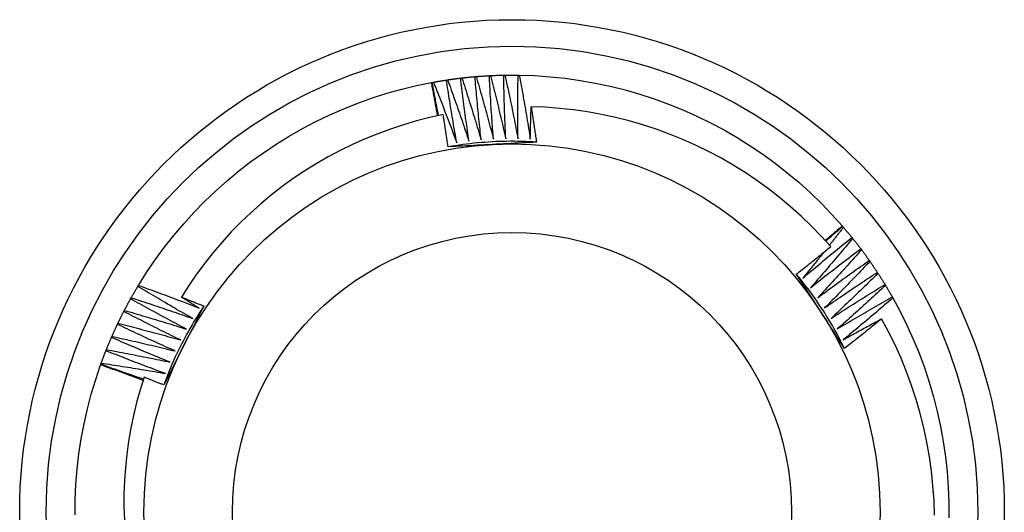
# Model space of a CAD drawing. Header units: inches. Extents: x 18 to 430, y 47 to 208.
# Tile 19 of 112: x 176.653 to 177.003, y 115.584 to 115.76. Entities that reach past the tile are written whole.
import ezdxf

# ---------------------------------------------------------------- set-up
doc = ezdxf.new("R2010")
doc.units = ezdxf.units.IN
doc.header["$MEASUREMENT"] = 0
doc.layers.add('Visible Edges(ANSI)', color=7, linetype='Continuous', lineweight=25)
doc.layers.add('Visible Tangent Edges(ANSI)', color=7, linetype='Continuous', lineweight=25)

msp = doc.modelspace()

# ---------------------------------------------------------------- linework, layer by layer
at = {"layer": 'Visible Edges(ANSI)'}
for p, q in [((176.80963, 115.73878), (176.81004, 115.73883)), ((176.81472, 115.7393), (176.81513, 115.73934)), ((176.81983, 115.73965), (176.82024, 115.73967)), ((176.82495, 115.73983), (176.82536, 115.73984)), ((176.83007, 115.73984), (176.83048, 115.73984)), ((176.79926, 115.7372), (176.79951, 115.73725)), ((176.79951, 115.73725), (176.79991, 115.73732)), ((176.80456, 115.7381), (176.80496, 115.73816)), ((176.94539, 115.68622), (176.94556, 115.68602)), ((176.94556, 115.68602), (176.94583, 115.68571)), ((176.94884, 115.6821), (176.9491, 115.68178)), ((176.95199, 115.67806), (176.95224, 115.67773)), ((176.95501, 115.67393), (176.95525, 115.67359)), ((176.95789, 115.66969), (176.95812, 115.66935)), ((176.69475, 115.66471), (176.69497, 115.66506)), ((176.96063, 115.66537), (176.96084, 115.66502)), ((176.69218, 115.66029), (176.69238, 115.66064)), ((176.96322, 115.66096), (176.96343, 115.6606)), ((176.68975, 115.65578), (176.68994, 115.65614)), ((176.68748, 115.65119), (176.68766, 115.65156)), ((176.68535, 115.64654), (176.68552, 115.64691)), ((176.68339, 115.64181), (176.68354, 115.64219)), ((176.68148, 115.63678), (176.68157, 115.63702)), ((176.68157, 115.63702), (176.68171, 115.63741))]:
    msp.add_line(p, q, dxfattribs=at)
at = {"layer": 'Visible Edges(ANSI)', "flags": 128}
for points in [[(176.80496, 115.73816), (176.80516, 115.73819), (176.80535, 115.73822), (176.80555, 115.73825), (176.80574, 115.73827), (176.80593, 115.7383), (176.80613, 115.73833), (176.80632, 115.73836), (176.80652, 115.73838), (176.80671, 115.73841), (176.80691, 115.73844), (176.8071, 115.73846), (176.80729, 115.73849), (176.80749, 115.73852), (176.80768, 115.73854), (176.80788, 115.73857), (176.80807, 115.73859), (176.80827, 115.73862), (176.80846, 115.73864), (176.80866, 115.73867), (176.80885, 115.73869), (176.80905, 115.73871), (176.80924, 115.73874), (176.80944, 115.73876), (176.80963, 115.73878)], [(176.81257, 115.71634), (176.81243, 115.71727), (176.8123, 115.7182), (176.81217, 115.71914), (176.81203, 115.72007), (176.8119, 115.721), (176.81177, 115.72194), (176.81164, 115.72287), (176.81151, 115.72381), (176.81139, 115.72474), (176.81126, 115.72568), (176.81114, 115.72661), (176.81102, 115.72755), (176.81089, 115.72848), (176.81077, 115.72942), (176.81065, 115.73035), (176.81053, 115.73129), (176.81042, 115.73223), (176.8103, 115.73316), (176.81019, 115.7341), (176.81007, 115.73504), (176.80996, 115.73597), (176.80985, 115.73691), (176.80974, 115.73785), (176.80963, 115.73878)], [(176.81004, 115.73883), (176.81023, 115.73885), (176.81043, 115.73888), (176.81062, 115.7389), (176.81082, 115.73892), (176.81101, 115.73894), (176.81121, 115.73896), (176.8114, 115.73898), (176.8116, 115.739), (176.81179, 115.73902), (176.81199, 115.73904), (176.81218, 115.73906), (176.81238, 115.73908), (176.81257, 115.7391), (176.81277, 115.73912), (176.81297, 115.73914), (176.81316, 115.73916), (176.81336, 115.73918), (176.81355, 115.7392), (176.81375, 115.73922), (176.81394, 115.73923), (176.81414, 115.73925), (176.81433, 115.73927), (176.81453, 115.73928), (176.81472, 115.7393)], [(176.81004, 115.73883), (176.81034, 115.73792), (176.81064, 115.737), (176.81093, 115.73609), (176.81123, 115.73517), (176.81153, 115.73425), (176.81182, 115.73334), (176.81211, 115.73242), (176.81241, 115.7315), (176.8127, 115.73059), (176.81299, 115.72967), (176.81327, 115.72875), (176.81356, 115.72783), (176.81385, 115.72691), (176.81413, 115.72599), (176.81442, 115.72507), (176.8147, 115.72415), (176.81498, 115.72323), (176.81526, 115.72231), (176.81554, 115.72138), (176.81582, 115.72046), (176.8161, 115.71954), (176.81637, 115.71862), (176.81665, 115.71769), (176.81692, 115.71677)], [(176.81692, 115.71677), (176.81682, 115.71771), (176.81671, 115.71864), (176.81661, 115.71958), (176.81651, 115.72052), (176.81641, 115.72146), (176.81631, 115.72239), (176.81621, 115.72333), (176.81611, 115.72427), (176.81602, 115.72521), (176.81592, 115.72615), (176.81583, 115.72709), (176.81574, 115.72802), (176.81565, 115.72896), (176.81556, 115.7299), (176.81547, 115.73084), (176.81538, 115.73178), (176.81529, 115.73272), (176.81521, 115.73366), (176.81513, 115.7346), (176.81504, 115.73554), (176.81496, 115.73648), (176.81488, 115.73742), (176.8148, 115.73836), (176.81472, 115.7393)], [(176.81513, 115.73934), (176.81533, 115.73935), (176.81552, 115.73937), (176.81572, 115.73938), (176.81591, 115.7394), (176.81611, 115.73941), (176.81631, 115.73943), (176.8165, 115.73944), (176.8167, 115.73946), (176.81689, 115.73947), (176.81709, 115.73948), (176.81728, 115.7395), (176.81748, 115.73951), (176.81768, 115.73952), (176.81787, 115.73954), (176.81807, 115.73955), (176.81826, 115.73956), (176.81846, 115.73957), (176.81866, 115.73959), (176.81885, 115.7396), (176.81905, 115.73961), (176.81924, 115.73962), (176.81944, 115.73963), (176.81964, 115.73964), (176.81983, 115.73965)], [(176.81513, 115.73934), (176.8154, 115.73841), (176.81567, 115.73749), (176.81594, 115.73656), (176.8162, 115.73564), (176.81647, 115.73471), (176.81673, 115.73379), (176.817, 115.73286), (176.81726, 115.73193), (176.81752, 115.73101), (176.81778, 115.73008), (176.81804, 115.72915), (176.81829, 115.72822), (176.81855, 115.72729), (176.8188, 115.72637), (176.81906, 115.72544), (176.81931, 115.72451), (176.81956, 115.72358), (176.81981, 115.72265), (176.82006, 115.72172), (176.82031, 115.72079), (176.82055, 115.71985), (176.8208, 115.71892), (176.82104, 115.71799), (176.82129, 115.71706)], [(176.82129, 115.71706), (176.82121, 115.718), (176.82114, 115.71894), (176.82107, 115.71988), (176.821, 115.72082), (176.82093, 115.72176), (176.82086, 115.7227), (176.82079, 115.72364), (176.82072, 115.72458), (176.82066, 115.72552), (176.8206, 115.72646), (176.82053, 115.72741), (176.82047, 115.72835), (176.82041, 115.72929), (176.82035, 115.73023), (176.8203, 115.73117), (176.82024, 115.73211), (176.82018, 115.73306), (176.82013, 115.734), (176.82008, 115.73494), (176.82003, 115.73588), (176.81998, 115.73682), (176.81993, 115.73777), (176.81988, 115.73871), (176.81983, 115.73965)], [(176.82024, 115.73967), (176.82044, 115.73968), (176.82063, 115.73969), (176.82083, 115.7397), (176.82102, 115.73971), (176.82122, 115.73972), (176.82142, 115.73973), (176.82161, 115.73973), (176.82181, 115.73974), (176.822, 115.73975), (176.8222, 115.73976), (176.8224, 115.73976), (176.82259, 115.73977), (176.82279, 115.73978), (176.82299, 115.73978), (176.82318, 115.73979), (176.82338, 115.73979), (176.82357, 115.7398), (176.82377, 115.73981), (176.82397, 115.73981), (176.82416, 115.73982), (176.82436, 115.73982), (176.82455, 115.73982), (176.82475, 115.73983), (176.82495, 115.73983)], [(176.82024, 115.73967), (176.82048, 115.73874), (176.82072, 115.73781), (176.82095, 115.73687), (176.82119, 115.73594), (176.82142, 115.73501), (176.82166, 115.73407), (176.82189, 115.73314), (176.82212, 115.7322), (176.82235, 115.73127), (176.82258, 115.73033), (176.82281, 115.7294), (176.82303, 115.72846), (176.82326, 115.72752), (176.82348, 115.72659), (176.82371, 115.72565), (176.82393, 115.72471), (176.82415, 115.72378), (176.82437, 115.72284), (176.82458, 115.7219), (176.8248, 115.72096), (176.82502, 115.72002), (176.82523, 115.71908), (176.82545, 115.71814), (176.82566, 115.7172)], [(176.82566, 115.7172), (176.82561, 115.71815), (176.82557, 115.71909), (176.82553, 115.72003), (176.82549, 115.72097), (176.82545, 115.72191), (176.82542, 115.72286), (176.82538, 115.7238), (176.82534, 115.72474), (176.82531, 115.72568), (176.82528, 115.72663), (176.82525, 115.72757), (176.82522, 115.72851), (176.82519, 115.72946), (176.82516, 115.7304), (176.82513, 115.73134), (176.82511, 115.73229), (176.82508, 115.73323), (176.82506, 115.73417), (176.82504, 115.73511), (176.82502, 115.73606), (176.825, 115.737), (176.82498, 115.73795), (176.82496, 115.73889), (176.82495, 115.73983)], [(176.82536, 115.73984), (176.82555, 115.73984), (176.82575, 115.73985), (176.82595, 115.73985), (176.82614, 115.73985), (176.82634, 115.73985), (176.82653, 115.73985), (176.82673, 115.73986), (176.82693, 115.73986), (176.82712, 115.73986), (176.82732, 115.73986), (176.82752, 115.73986), (176.82771, 115.73986), (176.82791, 115.73986), (176.8281, 115.73986), (176.8283, 115.73986), (176.8285, 115.73986), (176.82869, 115.73986), (176.82889, 115.73986), (176.82909, 115.73986), (176.82928, 115.73985), (176.82948, 115.73985), (176.82967, 115.73985), (176.82987, 115.73985), (176.83007, 115.73984)], [(176.82536, 115.73984), (176.82556, 115.7389), (176.82577, 115.73796), (176.82598, 115.73702), (176.82618, 115.73608), (176.82639, 115.73514), (176.82659, 115.7342), (176.82679, 115.73325), (176.82699, 115.73231), (176.82719, 115.73137), (176.82739, 115.73043), (176.82758, 115.72949), (176.82778, 115.72854), (176.82797, 115.7276), (176.82817, 115.72666), (176.82836, 115.72571), (176.82855, 115.72477), (176.82874, 115.72382), (176.82893, 115.72288), (176.82911, 115.72193), (176.8293, 115.72099), (176.82948, 115.72004), (176.82967, 115.7191), (176.82985, 115.71815), (176.83003, 115.71721)], [(176.83003, 115.71721), (176.83002, 115.71815), (176.83001, 115.71909), (176.83, 115.72003), (176.82999, 115.72098), (176.82998, 115.72192), (176.82998, 115.72286), (176.82997, 115.72381), (176.82997, 115.72475), (176.82996, 115.72569), (176.82996, 115.72664), (176.82996, 115.72758), (176.82996, 115.72852), (176.82996, 115.72947), (176.82997, 115.73041), (176.82997, 115.73135), (176.82998, 115.7323), (176.82998, 115.73324), (176.82999, 115.73418), (176.83, 115.73513), (176.83001, 115.73607), (176.83002, 115.73701), (176.83004, 115.73796), (176.83005, 115.7389), (176.83007, 115.73984)], [(176.83048, 115.73984), (176.83591, 115.73965), (176.84134, 115.73928), (176.84676, 115.73871), (176.85215, 115.73796), (176.85751, 115.73701), (176.86283, 115.73588), (176.86811, 115.73457), (176.87334, 115.73307), (176.87852, 115.73139), (176.88363, 115.72953), (176.88868, 115.72749), (176.89365, 115.72527), (176.89854, 115.72289), (176.90334, 115.72033), (176.90805, 115.71761), (176.91267, 115.71472), (176.91718, 115.71168), (176.92158, 115.70847), (176.92586, 115.70512), (176.93003, 115.70162), (176.93407, 115.69797), (176.93798, 115.69419), (176.94175, 115.69027), (176.94539, 115.68622)], [(176.83048, 115.73984), (176.83065, 115.73889), (176.83083, 115.73795), (176.831, 115.737), (176.83118, 115.73605), (176.83135, 115.73511), (176.83152, 115.73416), (176.83169, 115.73321), (176.83186, 115.73226), (176.83203, 115.73131), (176.8322, 115.73037), (176.83236, 115.72942), (176.83252, 115.72847), (176.83269, 115.72752), (176.83285, 115.72657), (176.83301, 115.72562), (176.83317, 115.72467), (176.83333, 115.72372), (176.83349, 115.72277), (176.83364, 115.72182), (176.8338, 115.72087), (176.83395, 115.71992), (176.8341, 115.71897), (176.83425, 115.71801), (176.8344, 115.71706)], [(176.69497, 115.66506), (176.69787, 115.66966), (176.70094, 115.67416), (176.70416, 115.67855), (176.70753, 115.68282), (176.71105, 115.68697), (176.71471, 115.691), (176.71851, 115.69489), (176.72244, 115.69865), (176.72651, 115.70227), (176.7307, 115.70574), (176.735, 115.70907), (176.73942, 115.71224), (176.74395, 115.71526), (176.74858, 115.71812), (176.75331, 115.72081), (176.75813, 115.72334), (176.76304, 115.72569), (176.76802, 115.72788), (176.77308, 115.72988), (176.77821, 115.73171), (176.7834, 115.73336), (176.78864, 115.73482), (176.79392, 115.73611), (176.79926, 115.7372)], [(176.80141, 115.72536), (176.80132, 115.72585), (176.80124, 115.72635), (176.80115, 115.72684), (176.80106, 115.72733), (176.80098, 115.72783), (176.80089, 115.72832), (176.8008, 115.72882), (176.80071, 115.72931), (176.80062, 115.7298), (176.80053, 115.7303), (176.80045, 115.73079), (176.80036, 115.73128), (176.80027, 115.73178), (176.80018, 115.73227), (176.80009, 115.73276), (176.79999, 115.73326), (176.7999, 115.73375), (176.79981, 115.73424), (176.79972, 115.73474), (176.79963, 115.73523), (176.79954, 115.73572), (176.79944, 115.73622), (176.79935, 115.73671), (176.79926, 115.7372)], [(176.80177, 115.72544), (176.80167, 115.72593), (176.80157, 115.72642), (176.80148, 115.72691), (176.80138, 115.7274), (176.80128, 115.72789), (176.80119, 115.72839), (176.80109, 115.72888), (176.80099, 115.72937), (176.8009, 115.72986), (176.8008, 115.73035), (176.80071, 115.73084), (176.80062, 115.73134), (176.80052, 115.73183), (176.80043, 115.73232), (176.80033, 115.73281), (176.80024, 115.73331), (176.80015, 115.7338), (176.80006, 115.73429), (176.79996, 115.73478), (176.79987, 115.73528), (176.79978, 115.73577), (176.79969, 115.73626), (176.7996, 115.73676), (176.79951, 115.73725)], [(176.79991, 115.73732), (176.80011, 115.73736), (176.8003, 115.73739), (176.80049, 115.73743), (176.80069, 115.73746), (176.80088, 115.7375), (176.80107, 115.73753), (176.80127, 115.73756), (176.80146, 115.7376), (176.80165, 115.73763), (176.80185, 115.73766), (176.80204, 115.7377), (176.80223, 115.73773), (176.80243, 115.73776), (176.80262, 115.73779), (176.80281, 115.73782), (176.80301, 115.73786), (176.8032, 115.73789), (176.80339, 115.73792), (176.80359, 115.73795), (176.80378, 115.73798), (176.80398, 115.73801), (176.80417, 115.73804), (176.80436, 115.73807), (176.80456, 115.7381)], [(176.79991, 115.73732), (176.80027, 115.73643), (176.80063, 115.73554), (176.80099, 115.73464), (176.80134, 115.73375), (176.8017, 115.73285), (176.80205, 115.73196), (176.80241, 115.73106), (176.80276, 115.73017), (176.80311, 115.72927), (176.80346, 115.72837), (176.80381, 115.72747), (176.80415, 115.72658), (176.8045, 115.72568), (176.80484, 115.72478), (176.80519, 115.72388), (176.80553, 115.72298), (176.80587, 115.72208), (176.80621, 115.72118), (176.80655, 115.72027), (176.80689, 115.71937), (176.80723, 115.71847), (176.80756, 115.71757), (176.8079, 115.71666), (176.80823, 115.71576)], [(176.80823, 115.71576), (176.80807, 115.71669), (176.8079, 115.71762), (176.80774, 115.71855), (176.80757, 115.71947), (176.80741, 115.7204), (176.80725, 115.72133), (176.80709, 115.72226), (176.80693, 115.72319), (176.80678, 115.72412), (176.80662, 115.72505), (176.80646, 115.72598), (176.80631, 115.72691), (176.80616, 115.72784), (176.80601, 115.72878), (176.80586, 115.72971), (176.80571, 115.73064), (176.80556, 115.73157), (176.80541, 115.7325), (176.80527, 115.73344), (176.80512, 115.73437), (176.80498, 115.7353), (176.80484, 115.73623), (176.8047, 115.73717), (176.80456, 115.7381)], [(176.80496, 115.73816), (176.80529, 115.73726), (176.80562, 115.73635), (176.80595, 115.73545), (176.80628, 115.73454), (176.8066, 115.73363), (176.80693, 115.73273), (176.80725, 115.73182), (176.80757, 115.73091), (176.80789, 115.73001), (176.80821, 115.7291), (176.80853, 115.72819), (176.80885, 115.72728), (176.80916, 115.72637), (176.80948, 115.72546), (176.80979, 115.72455), (176.81011, 115.72364), (176.81042, 115.72273), (176.81073, 115.72182), (176.81104, 115.7209), (176.81135, 115.71999), (176.81165, 115.71908), (176.81196, 115.71816), (176.81227, 115.71725), (176.81257, 115.71634)], [(176.8344, 115.71706), (176.83441, 115.71754), (176.83442, 115.71802), (176.83443, 115.7185), (176.83444, 115.71898), (176.83445, 115.71946), (176.83446, 115.71994), (176.83448, 115.72042), (176.83449, 115.7209), (176.8345, 115.72138), (176.83451, 115.72186), (176.83452, 115.72234), (176.83454, 115.72282), (176.83455, 115.7233), (176.83456, 115.72378), (176.83458, 115.72426), (176.83459, 115.72474), (176.8346, 115.72522), (176.83462, 115.7257), (176.83463, 115.72618), (176.83465, 115.72666), (176.83467, 115.72714), (176.83468, 115.72762), (176.8347, 115.7281), (176.83471, 115.72857)], [(176.94131, 115.67885), (176.93792, 115.68258), (176.93441, 115.68619), (176.93077, 115.68968), (176.92701, 115.69304), (176.92313, 115.69627), (176.91914, 115.69938), (176.91505, 115.70234), (176.91085, 115.70517), (176.90657, 115.70784), (176.90221, 115.71036), (176.89776, 115.71272), (176.89323, 115.71493), (176.88863, 115.71699), (176.88396, 115.71888), (176.87923, 115.72061), (176.87443, 115.72218), (176.86958, 115.72358), (176.86468, 115.72482), (176.85974, 115.72588), (176.85477, 115.72677), (176.84978, 115.72748), (176.84477, 115.72802), (176.83975, 115.72839), (176.83471, 115.72857)], [(176.83471, 115.72857), (176.8348, 115.72805), (176.83488, 115.72753), (176.83496, 115.72701), (176.83504, 115.72648), (176.83512, 115.72596), (176.8352, 115.72544), (176.83528, 115.72491), (176.83536, 115.72439), (176.83544, 115.72386), (176.83552, 115.72334), (176.8356, 115.72282), (176.83568, 115.72229), (176.83576, 115.72177), (176.83583, 115.72125), (176.83591, 115.72072), (176.83599, 115.7202), (176.83607, 115.71967), (176.83614, 115.71915), (176.83622, 115.71863), (176.83629, 115.7181), (176.83637, 115.71758), (176.83644, 115.71705), (176.83652, 115.71653), (176.83659, 115.716)], [(176.80341, 115.72578), (176.79866, 115.72474), (176.79394, 115.72353), (176.78928, 115.72217), (176.78466, 115.72066), (176.7801, 115.71898), (176.77559, 115.71716), (176.77115, 115.71517), (176.76678, 115.71304), (176.76248, 115.71076), (176.75825, 115.70832), (176.75411, 115.70575), (176.75006, 115.70304), (176.74612, 115.70019), (176.74227, 115.69721), (176.73854, 115.6941), (176.73491, 115.69087), (176.7314, 115.68751), (176.728, 115.68404), (176.72472, 115.68044), (176.72157, 115.67674), (176.71854, 115.67291), (176.71565, 115.66899), (176.71289, 115.66497), (176.71028, 115.66087)], [(176.80514, 115.71432), (176.80507, 115.71479), (176.805, 115.71527), (176.80494, 115.71575), (176.80487, 115.71623), (176.8048, 115.71671), (176.80473, 115.71718), (176.80466, 115.71766), (176.80459, 115.71814), (176.80451, 115.71862), (176.80444, 115.71909), (176.80437, 115.71957), (176.8043, 115.72005), (176.80423, 115.72053), (176.80416, 115.72101), (176.80408, 115.72148), (176.80401, 115.72196), (176.80394, 115.72244), (176.80386, 115.72291), (176.80379, 115.72339), (176.80371, 115.72387), (176.80364, 115.72435), (176.80356, 115.72482), (176.80349, 115.7253), (176.80341, 115.72578)], [(176.83659, 115.716), (176.83528, 115.71608), (176.83397, 115.71615), (176.83265, 115.71621), (176.83134, 115.71625), (176.83002, 115.71627), (176.82871, 115.71629), (176.82739, 115.71629), (176.82607, 115.71628), (176.82476, 115.71625), (176.82344, 115.71622), (176.82213, 115.71617), (176.82082, 115.7161), (176.8195, 115.71602), (176.81819, 115.71593), (176.81688, 115.71583), (176.81557, 115.71571), (176.81426, 115.71559), (176.81295, 115.71544), (176.81165, 115.71529), (176.81034, 115.71512), (176.80904, 115.71494), (176.80774, 115.71474), (176.80644, 115.71454), (176.80514, 115.71432)], [(176.83659, 115.716), (176.83529, 115.71593), (176.83398, 115.71586), (176.83267, 115.71579), (176.83136, 115.71572), (176.83005, 115.71565), (176.82874, 115.71558), (176.82743, 115.71551), (176.82612, 115.71544), (176.82481, 115.71537), (176.8235, 115.7153), (176.82218, 115.71523), (176.82087, 115.71516), (176.81955, 115.71509), (176.81824, 115.71502), (176.81693, 115.71495), (176.81561, 115.71488), (176.8143, 115.71481), (176.81299, 115.71474), (176.81168, 115.71467), (176.81037, 115.7146), (176.80906, 115.71453), (176.80776, 115.71446), (176.80645, 115.71439), (176.80514, 115.71432)], [(176.93937, 115.68102), (176.93962, 115.68124), (176.93987, 115.68145), (176.94012, 115.68167), (176.94037, 115.68189), (176.94063, 115.6821), (176.94088, 115.68232), (176.94113, 115.68253), (176.94138, 115.68275), (176.94163, 115.68296), (176.94188, 115.68318), (176.94213, 115.6834), (176.94238, 115.68361), (176.94264, 115.68383), (176.94289, 115.68405), (176.94314, 115.68426), (176.94339, 115.68448), (176.94364, 115.6847), (176.94389, 115.68491), (176.94414, 115.68513), (176.94439, 115.68535), (176.94464, 115.68557), (176.94489, 115.68578), (176.94514, 115.686), (176.94539, 115.68622)], [(176.93956, 115.68081), (176.93981, 115.68103), (176.94006, 115.68125), (176.94031, 115.68147), (176.94056, 115.68169), (176.94081, 115.6819), (176.94105, 115.68212), (176.9413, 115.68234), (176.94155, 115.68256), (176.9418, 115.68277), (176.94205, 115.68299), (176.9423, 115.68321), (176.94255, 115.68343), (176.9428, 115.68364), (176.94305, 115.68386), (176.9433, 115.68408), (176.94355, 115.68429), (176.9438, 115.68451), (176.94405, 115.68473), (176.94431, 115.68494), (176.94456, 115.68516), (176.94481, 115.68538), (176.94506, 115.68559), (176.94531, 115.68581), (176.94556, 115.68602)], [(176.94583, 115.68571), (176.94562, 115.68545), (176.94542, 115.68518), (176.94521, 115.68492), (176.945, 115.68465), (176.9448, 115.68439), (176.94459, 115.68412), (176.94439, 115.68386), (176.94418, 115.68359), (176.94397, 115.68333), (176.94377, 115.68306), (176.94356, 115.6828), (176.94335, 115.68253), (176.94315, 115.68227), (176.94294, 115.682), (176.94273, 115.68174), (176.94252, 115.68147), (176.94232, 115.68121), (176.94211, 115.68095), (176.9419, 115.68068), (176.94169, 115.68042), (176.94149, 115.68015), (176.94128, 115.67989), (176.94107, 115.67963), (176.94086, 115.67936)], [(176.94583, 115.68571), (176.94596, 115.68556), (176.94608, 115.68542), (176.94621, 115.68527), (176.94634, 115.68512), (176.94646, 115.68497), (176.94659, 115.68482), (176.94672, 115.68467), (176.94684, 115.68452), (176.94697, 115.68437), (176.9471, 115.68422), (176.94722, 115.68407), (176.94735, 115.68392), (176.94747, 115.68377), (176.9476, 115.68361), (176.94772, 115.68346), (176.94785, 115.68331), (176.94797, 115.68316), (176.9481, 115.68301), (176.94822, 115.68286), (176.94835, 115.68271), (176.94847, 115.68255), (176.9486, 115.6824), (176.94872, 115.68225), (176.94884, 115.6821)], [(176.93141, 115.66765), (176.93213, 115.66826), (176.93285, 115.66887), (176.93357, 115.66948), (176.93429, 115.67009), (176.93501, 115.6707), (176.93573, 115.67131), (176.93645, 115.67192), (176.93717, 115.67252), (176.9379, 115.67313), (176.93862, 115.67373), (176.93935, 115.67433), (176.94007, 115.67494), (176.9408, 115.67554), (176.94153, 115.67614), (176.94225, 115.67674), (176.94298, 115.67734), (176.94371, 115.67794), (176.94444, 115.67853), (176.94517, 115.67913), (176.94591, 115.67972), (176.94664, 115.68032), (176.94737, 115.68091), (176.94811, 115.6815), (176.94884, 115.6821)], [(176.9491, 115.68178), (176.94849, 115.68104), (176.94787, 115.6803), (176.94725, 115.67956), (176.94664, 115.67882), (176.94602, 115.67808), (176.9454, 115.67734), (176.94478, 115.6766), (176.94416, 115.67587), (176.94354, 115.67513), (176.94292, 115.6744), (176.94229, 115.67366), (176.94167, 115.67293), (176.94104, 115.6722), (176.94042, 115.67147), (176.93979, 115.67074), (176.93916, 115.67001), (176.93853, 115.66928), (176.9379, 115.66855), (176.93727, 115.66782), (176.93664, 115.66709), (176.936, 115.66637), (176.93537, 115.66564), (176.93473, 115.66492), (176.9341, 115.66419)], [(176.9491, 115.68178), (176.94922, 115.68162), (176.94935, 115.68147), (176.94947, 115.68132), (176.94959, 115.68116), (176.94971, 115.68101), (176.94983, 115.68086), (176.94996, 115.6807), (176.95008, 115.68055), (176.9502, 115.68039), (176.95032, 115.68024), (176.95044, 115.68009), (176.95056, 115.67993), (176.95068, 115.67978), (176.9508, 115.67962), (176.95092, 115.67947), (176.95104, 115.67931), (176.95116, 115.67915), (176.95128, 115.679), (176.9514, 115.67884), (176.95152, 115.67869), (176.95164, 115.67853), (176.95176, 115.67838), (176.95188, 115.67822), (176.95199, 115.67806)], [(176.92907, 115.66903), (176.92959, 115.66944), (176.9301, 115.66984), (176.93061, 115.67025), (176.93113, 115.67065), (176.93164, 115.67106), (176.93215, 115.67146), (176.93266, 115.67187), (176.93318, 115.67228), (176.93369, 115.67269), (176.9342, 115.67309), (176.93471, 115.6735), (176.93522, 115.67391), (176.93573, 115.67432), (176.93624, 115.67473), (176.93675, 115.67514), (176.93726, 115.67555), (176.93776, 115.67596), (176.93827, 115.67637), (176.93878, 115.67679), (176.93929, 115.6772), (176.93979, 115.67761), (176.9403, 115.67803), (176.94081, 115.67844), (176.94131, 115.67885)], [(176.93888, 115.67687), (176.93857, 115.67648), (176.93827, 115.6761), (176.93796, 115.67571), (176.93765, 115.67532), (176.93734, 115.67494), (176.93703, 115.67455), (176.93672, 115.67417), (176.93641, 115.67378), (176.9361, 115.6734), (176.93579, 115.67301), (176.93548, 115.67263), (176.93517, 115.67224), (176.93485, 115.67186), (176.93454, 115.67148), (176.93423, 115.67109), (176.93392, 115.67071), (176.93361, 115.67033), (176.93329, 115.66994), (176.93298, 115.66956), (176.93267, 115.66918), (176.93235, 115.66879), (176.93204, 115.66841), (176.93173, 115.66803), (176.93141, 115.66765)], [(176.9341, 115.66419), (176.93484, 115.66478), (176.93557, 115.66537), (176.93631, 115.66596), (176.93705, 115.66654), (176.93779, 115.66713), (176.93853, 115.66771), (176.93927, 115.66829), (176.94002, 115.66888), (176.94076, 115.66946), (176.9415, 115.67004), (176.94225, 115.67062), (176.94299, 115.6712), (176.94374, 115.67177), (176.94448, 115.67235), (176.94523, 115.67292), (176.94598, 115.6735), (176.94673, 115.67407), (176.94748, 115.67465), (176.94823, 115.67522), (176.94898, 115.67579), (176.94973, 115.67636), (176.95049, 115.67693), (176.95124, 115.6775), (176.95199, 115.67806)], [(176.95224, 115.67773), (176.9516, 115.67701), (176.95096, 115.67629), (176.95032, 115.67558), (176.94968, 115.67486), (176.94904, 115.67414), (176.9484, 115.67342), (176.94775, 115.67271), (176.94711, 115.67199), (176.94646, 115.67128), (176.94582, 115.67056), (176.94517, 115.66985), (176.94452, 115.66914), (176.94387, 115.66843), (176.94322, 115.66772), (176.94257, 115.66701), (176.94192, 115.6663), (176.94127, 115.66559), (176.94061, 115.66488), (176.93996, 115.66418), (176.9393, 115.66347), (176.93864, 115.66277), (176.93799, 115.66206), (176.93733, 115.66136), (176.93667, 115.66066)], [(176.95224, 115.67773), (176.95236, 115.67758), (176.95248, 115.67742), (176.95259, 115.67726), (176.95271, 115.67711), (176.95283, 115.67695), (176.95294, 115.67679), (176.95306, 115.67663), (176.95318, 115.67647), (176.95329, 115.67632), (176.95341, 115.67616), (176.95353, 115.676), (176.95364, 115.67584), (176.95376, 115.67568), (176.95387, 115.67552), (176.95399, 115.67536), (176.9541, 115.67521), (176.95422, 115.67505), (176.95433, 115.67489), (176.95444, 115.67473), (176.95456, 115.67457), (176.95467, 115.67441), (176.95479, 115.67425), (176.9549, 115.67409), (176.95501, 115.67393)], [(176.93667, 115.66066), (176.93742, 115.66122), (176.93818, 115.66178), (176.93894, 115.66234), (176.9397, 115.66291), (176.94046, 115.66347), (176.94122, 115.66403), (176.94198, 115.66458), (176.94274, 115.66514), (176.9435, 115.6657), (176.94426, 115.66625), (176.94502, 115.66681), (176.94579, 115.66736), (176.94655, 115.66791), (176.94732, 115.66846), (176.94808, 115.66901), (176.94885, 115.66956), (176.94962, 115.67011), (176.95039, 115.67066), (176.95116, 115.67121), (176.95193, 115.67175), (176.9527, 115.6723), (176.95347, 115.67284), (176.95424, 115.67338), (176.95501, 115.67393)], [(176.95525, 115.67359), (176.95459, 115.67289), (176.95392, 115.67219), (176.95326, 115.6715), (176.9526, 115.6708), (176.95193, 115.6701), (176.95126, 115.66941), (176.9506, 115.66871), (176.94993, 115.66802), (176.94926, 115.66733), (176.94859, 115.66664), (176.94792, 115.66594), (176.94725, 115.66525), (176.94658, 115.66456), (176.9459, 115.66388), (176.94523, 115.66319), (176.94455, 115.6625), (176.94388, 115.66181), (176.9432, 115.66113), (176.94252, 115.66044), (176.94185, 115.65976), (176.94117, 115.65908), (176.94049, 115.6584), (176.9398, 115.65771), (176.93912, 115.65703)], [(176.95525, 115.67359), (176.95536, 115.67343), (176.95547, 115.67327), (176.95558, 115.67311), (176.9557, 115.67295), (176.95581, 115.67279), (176.95592, 115.67262), (176.95603, 115.67246), (176.95614, 115.6723), (176.95625, 115.67214), (176.95636, 115.67198), (176.95647, 115.67182), (176.95658, 115.67165), (176.95669, 115.67149), (176.9568, 115.67133), (176.95691, 115.67117), (176.95702, 115.671), (176.95713, 115.67084), (176.95724, 115.67068), (176.95735, 115.67051), (176.95746, 115.67035), (176.95757, 115.67019), (176.95768, 115.67002), (176.95778, 115.66986), (176.95789, 115.66969)], [(176.94626, 115.64264), (176.94554, 115.64374), (176.94483, 115.64483), (176.94411, 115.64593), (176.9434, 115.64703), (176.94268, 115.64813), (176.94197, 115.64922), (176.94125, 115.65032), (176.94054, 115.65142), (176.93982, 115.65253), (176.9391, 115.65363), (176.93838, 115.65473), (176.93767, 115.65584), (176.93695, 115.65694), (176.93623, 115.65804), (176.93551, 115.65915), (176.9348, 115.66025), (176.93408, 115.66135), (176.93336, 115.66245), (176.93265, 115.66355), (176.93193, 115.66465), (176.93122, 115.66574), (176.9305, 115.66684), (176.92979, 115.66794), (176.92907, 115.66903)], [(176.94626, 115.64264), (176.94567, 115.64382), (176.94507, 115.64499), (176.94446, 115.64615), (176.94384, 115.64731), (176.94321, 115.64847), (176.94256, 115.64961), (176.94191, 115.65075), (176.94124, 115.65189), (176.94056, 115.65301), (176.93987, 115.65413), (176.93917, 115.65525), (176.93846, 115.65635), (176.93773, 115.65745), (176.937, 115.65854), (176.93625, 115.65963), (176.9355, 115.6607), (176.93473, 115.66177), (176.93395, 115.66283), (176.93317, 115.66389), (176.93237, 115.66493), (176.93156, 115.66597), (176.93074, 115.667), (176.92991, 115.66802), (176.92907, 115.66903)], [(176.93912, 115.65703), (176.9399, 115.65757), (176.94067, 115.65811), (176.94145, 115.65865), (176.94222, 115.65918), (176.943, 115.65972), (176.94378, 115.66025), (176.94455, 115.66078), (176.94533, 115.66132), (176.94611, 115.66185), (176.94689, 115.66238), (176.94767, 115.66291), (176.94846, 115.66343), (176.94924, 115.66396), (176.95002, 115.66449), (176.95081, 115.66501), (176.95159, 115.66554), (176.95238, 115.66606), (176.95316, 115.66658), (176.95395, 115.6671), (176.95474, 115.66762), (176.95552, 115.66814), (176.95631, 115.66866), (176.9571, 115.66918), (176.95789, 115.66969)], [(176.95812, 115.66935), (176.95743, 115.66867), (176.95675, 115.668), (176.95606, 115.66732), (176.95537, 115.66665), (176.95469, 115.66597), (176.954, 115.6653), (176.95331, 115.66463), (176.95262, 115.66396), (176.95193, 115.66329), (176.95123, 115.66262), (176.95054, 115.66195), (176.94985, 115.66128), (176.94915, 115.66062), (176.94846, 115.65995), (176.94776, 115.65928), (176.94706, 115.65862), (176.94637, 115.65796), (176.94567, 115.65729), (176.94497, 115.65663), (176.94427, 115.65597), (176.94356, 115.65531), (176.94286, 115.65465), (176.94216, 115.65399), (176.94145, 115.65333)], [(176.95812, 115.66935), (176.95822, 115.66919), (176.95833, 115.66902), (176.95844, 115.66886), (176.95854, 115.66869), (176.95865, 115.66853), (176.95876, 115.66836), (176.95886, 115.6682), (176.95897, 115.66803), (176.95907, 115.66787), (176.95918, 115.6677), (176.95928, 115.66754), (176.95939, 115.66737), (176.95949, 115.6672), (176.9596, 115.66704), (176.9597, 115.66687), (176.9598, 115.66671), (176.95991, 115.66654), (176.96001, 115.66637), (176.96012, 115.66621), (176.96022, 115.66604), (176.96032, 115.66587), (176.96042, 115.6657), (176.96053, 115.66554), (176.96063, 115.66537)], [(176.69497, 115.66506), (176.69587, 115.66474), (176.69678, 115.66441), (176.69768, 115.66409), (176.69859, 115.66376), (176.69949, 115.66343), (176.7004, 115.6631), (176.7013, 115.66277), (176.7022, 115.66243), (176.70311, 115.6621), (176.70401, 115.66177), (176.70491, 115.66143), (176.70582, 115.66109), (176.70672, 115.66075), (176.70762, 115.66041), (176.70852, 115.66007), (176.70942, 115.65973), (176.71032, 115.65939), (176.71122, 115.65905), (176.71212, 115.6587), (176.71302, 115.65835), (176.71392, 115.65801), (176.71481, 115.65766), (176.71571, 115.65731), (176.71661, 115.65696)], [(176.94145, 115.65333), (176.94225, 115.65385), (176.94304, 115.65436), (176.94383, 115.65487), (176.94462, 115.65538), (176.94542, 115.65589), (176.94621, 115.6564), (176.94701, 115.6569), (176.9478, 115.65741), (176.9486, 115.65791), (176.9494, 115.65842), (176.9502, 115.65892), (176.95099, 115.65942), (176.95179, 115.65992), (176.95259, 115.66042), (176.95339, 115.66092), (176.9542, 115.66142), (176.955, 115.66192), (176.9558, 115.66241), (176.9566, 115.66291), (176.95741, 115.6634), (176.95821, 115.6639), (176.95902, 115.66439), (176.95982, 115.66488), (176.96063, 115.66537)], [(176.96084, 115.66502), (176.96014, 115.66437), (176.95943, 115.66371), (176.95872, 115.66306), (176.95801, 115.66241), (176.9573, 115.66176), (176.95659, 115.66111), (176.95588, 115.66046), (176.95517, 115.65981), (176.95446, 115.65916), (176.95374, 115.65852), (176.95303, 115.65787), (176.95231, 115.65723), (176.9516, 115.65658), (176.95088, 115.65594), (176.95016, 115.6553), (176.94944, 115.65466), (176.94872, 115.65402), (176.948, 115.65338), (176.94728, 115.65274), (176.94656, 115.6521), (176.94584, 115.65146), (176.94511, 115.65083), (176.94439, 115.65019), (176.94366, 115.64956)], [(176.96084, 115.66502), (176.96094, 115.66485), (176.96105, 115.66468), (176.96115, 115.66452), (176.96125, 115.66435), (176.96135, 115.66418), (176.96145, 115.66401), (176.96155, 115.66384), (176.96165, 115.66367), (176.96175, 115.6635), (176.96185, 115.66334), (176.96195, 115.66317), (176.96205, 115.663), (176.96215, 115.66283), (176.96225, 115.66266), (176.96235, 115.66249), (176.96244, 115.66232), (176.96254, 115.66215), (176.96264, 115.66198), (176.96274, 115.66181), (176.96284, 115.66164), (176.96293, 115.66147), (176.96303, 115.6613), (176.96313, 115.66113), (176.96322, 115.66096)], [(176.69238, 115.66064), (176.69248, 115.66081), (176.69257, 115.66099), (176.69267, 115.66116), (176.69277, 115.66133), (176.69287, 115.6615), (176.69296, 115.66167), (176.69306, 115.66184), (176.69316, 115.66201), (176.69326, 115.66218), (176.69335, 115.66235), (176.69345, 115.66252), (176.69355, 115.66269), (176.69365, 115.66286), (176.69375, 115.66303), (176.69385, 115.66319), (176.69395, 115.66336), (176.69405, 115.66353), (176.69415, 115.6637), (176.69425, 115.66387), (176.69435, 115.66404), (176.69445, 115.66421), (176.69455, 115.66438), (176.69465, 115.66454), (176.69475, 115.66471)], [(176.71428, 115.65326), (176.71346, 115.65372), (176.71264, 115.65419), (176.71182, 115.65465), (176.711, 115.65512), (176.71018, 115.65559), (176.70937, 115.65606), (176.70855, 115.65653), (176.70773, 115.65701), (176.70692, 115.65748), (176.7061, 115.65796), (176.70529, 115.65843), (176.70448, 115.65891), (176.70366, 115.65939), (176.70285, 115.65987), (176.70204, 115.66035), (176.70123, 115.66083), (176.70041, 115.66131), (176.6996, 115.66179), (176.69879, 115.66228), (176.69798, 115.66276), (176.69718, 115.66325), (176.69637, 115.66373), (176.69556, 115.66422), (176.69475, 115.66471)], [(176.68994, 115.65614), (176.69003, 115.65632), (176.69013, 115.65649), (176.69022, 115.65666), (176.69031, 115.65684), (176.6904, 115.65701), (176.69049, 115.65718), (176.69058, 115.65736), (176.69068, 115.65753), (176.69077, 115.6577), (176.69086, 115.65788), (176.69095, 115.65805), (176.69105, 115.65822), (176.69114, 115.6584), (176.69123, 115.65857), (176.69133, 115.65874), (176.69142, 115.65891), (176.69152, 115.65908), (176.69161, 115.65926), (176.6917, 115.65943), (176.6918, 115.6596), (176.69189, 115.65977), (176.69199, 115.65994), (176.69208, 115.66012), (176.69218, 115.66029)], [(176.71207, 115.64948), (176.71124, 115.64992), (176.7104, 115.65036), (176.70957, 115.6508), (176.70874, 115.65124), (176.7079, 115.65168), (176.70707, 115.65212), (176.70624, 115.65257), (176.70541, 115.65301), (176.70458, 115.65346), (176.70375, 115.65391), (176.70292, 115.65436), (176.70209, 115.65481), (176.70126, 115.65526), (176.70043, 115.65571), (176.6996, 115.65616), (176.69878, 115.65662), (176.69795, 115.65707), (176.69712, 115.65753), (176.6963, 115.65798), (176.69547, 115.65844), (176.69465, 115.6589), (176.69383, 115.65936), (176.693, 115.65982), (176.69218, 115.66029)], [(176.69238, 115.66064), (176.6933, 115.66035), (176.69421, 115.66005), (176.69513, 115.65976), (176.69604, 115.65946), (176.69696, 115.65916), (176.69787, 115.65886), (176.69879, 115.65856), (176.6997, 115.65826), (176.70062, 115.65795), (176.70153, 115.65765), (176.70244, 115.65734), (176.70336, 115.65703), (176.70427, 115.65672), (176.70518, 115.65641), (176.70609, 115.6561), (176.707, 115.65579), (176.70791, 115.65548), (176.70882, 115.65516), (176.70973, 115.65485), (176.71064, 115.65453), (176.71155, 115.65422), (176.71246, 115.6539), (176.71337, 115.65358), (176.71428, 115.65326)], [(176.71028, 115.66087), (176.71061, 115.66074), (176.71094, 115.66061), (176.71128, 115.66048), (176.71161, 115.66035), (176.71194, 115.66022), (176.71227, 115.66009), (176.7126, 115.65996), (176.71293, 115.65982), (176.71326, 115.65969), (176.7136, 115.65956), (176.71393, 115.65943), (176.71426, 115.6593), (176.71459, 115.65917), (176.71492, 115.65904), (176.71525, 115.6589), (176.71558, 115.65877), (176.71591, 115.65864), (176.71624, 115.65851), (176.71657, 115.65838), (176.7169, 115.65824), (176.71723, 115.65811), (176.71756, 115.65798), (176.71789, 115.65784), (176.71822, 115.65771)], [(176.71661, 115.65696), (176.71635, 115.65712), (176.71608, 115.65728), (176.71582, 115.65744), (176.71555, 115.6576), (176.71529, 115.65777), (176.71502, 115.65793), (176.71476, 115.65809), (176.7145, 115.65825), (176.71423, 115.65842), (176.71397, 115.65858), (176.7137, 115.65874), (176.71344, 115.6589), (176.71318, 115.65907), (176.71291, 115.65923), (176.71265, 115.65939), (176.71239, 115.65956), (176.71212, 115.65972), (176.71186, 115.65988), (176.7116, 115.66005), (176.71133, 115.66021), (176.71107, 115.66037), (176.71081, 115.66054), (176.71054, 115.6607), (176.71028, 115.66087)], [(176.94366, 115.64956), (176.94447, 115.65005), (176.94528, 115.65053), (176.94609, 115.65102), (176.9469, 115.6515), (176.94771, 115.65198), (176.94852, 115.65246), (176.94933, 115.65294), (176.95014, 115.65342), (176.95096, 115.6539), (176.95177, 115.65438), (176.95258, 115.65486), (176.9534, 115.65533), (176.95421, 115.65581), (176.95503, 115.65628), (176.95585, 115.65675), (176.95666, 115.65722), (176.95748, 115.65769), (176.9583, 115.65816), (176.95912, 115.65863), (176.95994, 115.6591), (176.96076, 115.65956), (176.96158, 115.66003), (176.9624, 115.66049), (176.96322, 115.66096)], [(176.96343, 115.6606), (176.9627, 115.65997), (176.96197, 115.65934), (176.96124, 115.65871), (176.96051, 115.65808), (176.95978, 115.65746), (176.95905, 115.65683), (176.95832, 115.6562), (176.95758, 115.65558), (176.95685, 115.65496), (176.95612, 115.65433), (176.95538, 115.65371), (176.95464, 115.65309), (176.95391, 115.65247), (176.95317, 115.65185), (176.95243, 115.65123), (176.95169, 115.65062), (176.95095, 115.65), (176.95021, 115.64939), (176.94947, 115.64877), (176.94873, 115.64816), (176.94798, 115.64755), (176.94724, 115.64693), (176.94649, 115.64632), (176.94575, 115.64571)], [(176.96343, 115.6606), (176.96601, 115.65581), (176.96843, 115.65093), (176.97067, 115.64598), (176.97274, 115.64094), (176.97463, 115.63584), (176.97634, 115.63067), (176.97787, 115.62545), (176.97922, 115.62018), (176.98038, 115.61486), (176.98135, 115.60951), (176.98214, 115.60412), (176.98274, 115.59872), (176.98315, 115.59329), (176.98336, 115.58785), (176.98339, 115.58241)], [(176.68766, 115.65156), (176.68774, 115.65174), (176.68783, 115.65192), (176.68791, 115.65209), (176.688, 115.65227), (176.68808, 115.65245), (176.68817, 115.65262), (176.68825, 115.6528), (176.68834, 115.65298), (176.68843, 115.65315), (176.68851, 115.65333), (176.6886, 115.6535), (176.68869, 115.65368), (176.68878, 115.65385), (176.68886, 115.65403), (176.68895, 115.65421), (176.68904, 115.65438), (176.68913, 115.65456), (176.68922, 115.65473), (176.68931, 115.65491), (176.6894, 115.65508), (176.68949, 115.65526), (176.68957, 115.65543), (176.68966, 115.6556), (176.68975, 115.65578)], [(176.70999, 115.64563), (176.70914, 115.64604), (176.7083, 115.64645), (176.70745, 115.64687), (176.7066, 115.64728), (176.70575, 115.64769), (176.70491, 115.64811), (176.70406, 115.64853), (176.70321, 115.64894), (176.70237, 115.64936), (176.70152, 115.64978), (176.70068, 115.6502), (176.69984, 115.65063), (176.69899, 115.65105), (176.69815, 115.65147), (176.69731, 115.6519), (176.69647, 115.65233), (176.69563, 115.65275), (176.69479, 115.65318), (176.69395, 115.65361), (176.69311, 115.65404), (176.69227, 115.65448), (176.69143, 115.65491), (176.69059, 115.65534), (176.68975, 115.65578)], [(176.68994, 115.65614), (176.69087, 115.65588), (176.69179, 115.65561), (176.69272, 115.65535), (176.69364, 115.65508), (176.69457, 115.65481), (176.69549, 115.65454), (176.69642, 115.65427), (176.69734, 115.654), (176.69826, 115.65372), (176.69919, 115.65345), (176.70011, 115.65317), (176.70103, 115.65289), (176.70195, 115.65262), (176.70287, 115.65234), (176.7038, 115.65206), (176.70472, 115.65177), (176.70564, 115.65149), (176.70656, 115.65121), (176.70748, 115.65092), (176.7084, 115.65064), (176.70932, 115.65035), (176.71024, 115.65006), (176.71116, 115.64977), (176.71207, 115.64948)], [(176.71822, 115.65771), (176.71763, 115.65654), (176.71704, 115.65538), (176.71645, 115.65421), (176.71586, 115.65304), (176.71526, 115.65187), (176.71467, 115.6507), (176.71407, 115.64953), (176.71348, 115.64836), (176.71288, 115.64719), (176.71229, 115.64602), (176.71169, 115.64485), (176.71109, 115.64367), (176.7105, 115.6425), (176.7099, 115.64133), (176.7093, 115.64015), (176.70871, 115.63898), (176.70811, 115.63781), (176.70752, 115.63664), (176.70692, 115.63547), (176.70633, 115.6343), (176.70574, 115.63313), (176.70514, 115.63197), (176.70455, 115.6308), (176.70396, 115.62963)], [(176.71822, 115.65771), (176.7175, 115.65661), (176.71678, 115.65551), (176.71608, 115.6544), (176.71539, 115.65328), (176.7147, 115.65216), (176.71403, 115.65102), (176.71338, 115.64989), (176.71273, 115.64874), (176.71209, 115.64759), (176.71147, 115.64643), (176.71085, 115.64527), (176.71025, 115.6441), (176.70966, 115.64292), (176.70908, 115.64174), (176.70852, 115.64055), (176.70796, 115.63936), (176.70742, 115.63816), (176.70689, 115.63696), (176.70637, 115.63575), (176.70587, 115.63454), (176.70537, 115.63332), (176.70489, 115.63209), (176.70442, 115.63086), (176.70396, 115.62963)], [(176.68552, 115.64691), (176.6856, 115.64709), (176.68568, 115.64727), (176.68576, 115.64745), (176.68584, 115.64763), (176.68592, 115.64781), (176.686, 115.64799), (176.68608, 115.64817), (176.68616, 115.64835), (176.68624, 115.64852), (176.68632, 115.6487), (176.6864, 115.64888), (176.68648, 115.64906), (176.68656, 115.64924), (176.68665, 115.64942), (176.68673, 115.64959), (176.68681, 115.64977), (176.68689, 115.64995), (176.68698, 115.65013), (176.68706, 115.65031), (176.68714, 115.65048), (176.68723, 115.65066), (176.68731, 115.65084), (176.68739, 115.65102), (176.68748, 115.65119)], [(176.70804, 115.64172), (176.70718, 115.6421), (176.70632, 115.64248), (176.70545, 115.64287), (176.70459, 115.64325), (176.70373, 115.64364), (176.70287, 115.64403), (176.70201, 115.64442), (176.70116, 115.64481), (176.7003, 115.6452), (176.69944, 115.64559), (176.69858, 115.64598), (176.69773, 115.64638), (176.69687, 115.64677), (176.69601, 115.64717), (176.69516, 115.64757), (176.6943, 115.64796), (176.69345, 115.64836), (176.69259, 115.64877), (176.69174, 115.64917), (176.69089, 115.64957), (176.69003, 115.64997), (176.68918, 115.65038), (176.68833, 115.65079), (176.68748, 115.65119)], [(176.68766, 115.65156), (176.68859, 115.65133), (176.68952, 115.65109), (176.69046, 115.65086), (176.69139, 115.65062), (176.69232, 115.65038), (176.69325, 115.65014), (176.69419, 115.6499), (176.69512, 115.64966), (176.69605, 115.64942), (176.69698, 115.64917), (176.69791, 115.64893), (176.69884, 115.64868), (176.69977, 115.64843), (176.7007, 115.64819), (176.70163, 115.64794), (176.70256, 115.64768), (176.70349, 115.64743), (176.70442, 115.64718), (176.70535, 115.64692), (176.70628, 115.64667), (176.70721, 115.64641), (176.70814, 115.64615), (176.70907, 115.64589), (176.70999, 115.64563)], [(176.94575, 115.64571), (176.94631, 115.64603), (176.94688, 115.64635), (176.94745, 115.64666), (176.94802, 115.64698), (176.94858, 115.64729), (176.94915, 115.64761), (176.94972, 115.64792), (176.95029, 115.64823), (176.95086, 115.64855), (176.95143, 115.64886), (176.952, 115.64917), (176.95257, 115.64948), (176.95314, 115.64979), (176.95371, 115.6501), (176.95428, 115.65041), (176.95486, 115.65072), (176.95543, 115.65103), (176.956, 115.65134), (176.95657, 115.65165), (176.95714, 115.65196), (176.95772, 115.65226), (176.95829, 115.65257), (176.95886, 115.65288), (176.95944, 115.65318)], [(176.95944, 115.65318), (176.95889, 115.65274), (176.95835, 115.65229), (176.9578, 115.65185), (176.95726, 115.6514), (176.95671, 115.65096), (176.95616, 115.65052), (176.95562, 115.65008), (176.95507, 115.64964), (176.95452, 115.64919), (176.95397, 115.64875), (176.95343, 115.64831), (176.95288, 115.64787), (176.95233, 115.64744), (176.95178, 115.647), (176.95123, 115.64656), (176.95068, 115.64612), (176.95013, 115.64569), (176.94958, 115.64525), (176.94902, 115.64481), (176.94847, 115.64438), (176.94792, 115.64394), (176.94737, 115.64351), (176.94681, 115.64307), (176.94626, 115.64264)], [(176.97827, 115.5833), (176.97808, 115.58851), (176.97771, 115.59372), (176.97715, 115.59892), (176.97642, 115.6041), (176.9755, 115.60925), (176.97441, 115.61436), (176.97314, 115.61943), (176.9717, 115.62444), (176.97008, 115.6294), (176.96829, 115.63429), (176.96633, 115.63913), (176.9642, 115.64389), (176.9619, 115.64857), (176.95944, 115.65318)], [(176.68354, 115.64219), (176.68361, 115.64237), (176.68368, 115.64256), (176.68376, 115.64274), (176.68383, 115.64292), (176.6839, 115.6431), (176.68398, 115.64328), (176.68405, 115.64346), (176.68413, 115.64365), (176.6842, 115.64383), (176.68428, 115.64401), (176.68435, 115.64419), (176.68443, 115.64437), (176.68451, 115.64455), (176.68458, 115.64473), (176.68466, 115.64491), (176.68473, 115.64509), (176.68481, 115.64527), (176.68489, 115.64545), (176.68497, 115.64564), (176.68504, 115.64582), (176.68512, 115.646), (176.6852, 115.64618), (176.68528, 115.64636), (176.68535, 115.64654)], [(176.70622, 115.63774), (176.70534, 115.6381), (176.70447, 115.63845), (176.7036, 115.63881), (176.70272, 115.63916), (176.70185, 115.63952), (176.70098, 115.63988), (176.70011, 115.64024), (176.69923, 115.6406), (176.69836, 115.64096), (176.69749, 115.64133), (176.69662, 115.64169), (176.69575, 115.64206), (176.69488, 115.64243), (176.69402, 115.64279), (176.69315, 115.64316), (176.69228, 115.64353), (176.69141, 115.6439), (176.69055, 115.64428), (176.68968, 115.64465), (176.68881, 115.64503), (176.68795, 115.6454), (176.68708, 115.64578), (176.68622, 115.64616), (176.68535, 115.64654)], [(176.68552, 115.64691), (176.68646, 115.64671), (176.6874, 115.6465), (176.68834, 115.6463), (176.68928, 115.64609), (176.69022, 115.64589), (176.69116, 115.64568), (176.6921, 115.64547), (176.69304, 115.64526), (176.69398, 115.64504), (176.69492, 115.64483), (176.69586, 115.64462), (176.6968, 115.6444), (176.69773, 115.64418), (176.69867, 115.64396), (176.69961, 115.64375), (176.70055, 115.64352), (176.70149, 115.6433), (176.70242, 115.64308), (176.70336, 115.64286), (176.7043, 115.64263), (176.70523, 115.6424), (176.70617, 115.64218), (176.7071, 115.64195), (176.70804, 115.64172)], [(176.68171, 115.63741), (176.68178, 115.63759), (176.68185, 115.63778), (176.68191, 115.63796), (176.68198, 115.63815), (176.68205, 115.63833), (176.68212, 115.63851), (176.68219, 115.6387), (176.68225, 115.63888), (176.68232, 115.63907), (176.68239, 115.63925), (176.68246, 115.63943), (176.68253, 115.63962), (176.6826, 115.6398), (176.68267, 115.63998), (176.68274, 115.64017), (176.68281, 115.64035), (176.68288, 115.64053), (176.68295, 115.64072), (176.68303, 115.6409), (176.6831, 115.64108), (176.68317, 115.64126), (176.68324, 115.64145), (176.68331, 115.64163), (176.68339, 115.64181)], [(176.70453, 115.63371), (176.70364, 115.63403), (176.70275, 115.63436), (176.70187, 115.63469), (176.70099, 115.63501), (176.7001, 115.63534), (176.69922, 115.63567), (176.69834, 115.636), (176.69745, 115.63634), (176.69657, 115.63667), (176.69569, 115.63701), (176.69481, 115.63734), (176.69393, 115.63768), (176.69305, 115.63802), (176.69217, 115.63836), (176.69129, 115.6387), (176.69041, 115.63904), (176.68953, 115.63938), (176.68865, 115.63972), (176.68777, 115.64007), (176.68689, 115.64042), (176.68601, 115.64076), (176.68514, 115.64111), (176.68426, 115.64146), (176.68339, 115.64181)], [(176.68354, 115.64219), (176.68448, 115.64202), (176.68543, 115.64185), (176.68638, 115.64167), (176.68732, 115.6415), (176.68827, 115.64132), (176.68922, 115.64114), (176.69016, 115.64096), (176.69111, 115.64078), (176.69205, 115.6406), (176.693, 115.64042), (176.69395, 115.64024), (176.69489, 115.64005), (176.69584, 115.63987), (176.69678, 115.63968), (176.69772, 115.63949), (176.69867, 115.6393), (176.69961, 115.63911), (176.70056, 115.63892), (176.7015, 115.63873), (176.70244, 115.63853), (176.70339, 115.63834), (176.70433, 115.63814), (176.70527, 115.63794), (176.70622, 115.63774)], [(176.69677, 115.63169), (176.69613, 115.63191), (176.6955, 115.63212), (176.69486, 115.63234), (176.69423, 115.63256), (176.69359, 115.63277), (176.69296, 115.63299), (176.69232, 115.63321), (176.69169, 115.63343), (176.69106, 115.63365), (176.69042, 115.63387), (176.68979, 115.63409), (176.68916, 115.63432), (176.68852, 115.63454), (176.68789, 115.63476), (176.68726, 115.63498), (176.68663, 115.63521), (176.68599, 115.63543), (176.68536, 115.63566), (176.68473, 115.63589), (176.6841, 115.63611), (176.68347, 115.63634), (176.68283, 115.63657), (176.6822, 115.63679), (176.68157, 115.63702)], [(176.68171, 115.63741), (176.68266, 115.63727), (176.68362, 115.63713), (176.68457, 115.63698), (176.68552, 115.63684), (176.68647, 115.63669), (176.68742, 115.63655), (176.68837, 115.6364), (176.68933, 115.63625), (176.69028, 115.6361), (176.69123, 115.63595), (176.69218, 115.6358), (176.69313, 115.63564), (176.69408, 115.63549), (176.69503, 115.63533), (176.69598, 115.63518), (176.69693, 115.63502), (176.69788, 115.63486), (176.69883, 115.6347), (176.69978, 115.63454), (176.70073, 115.63437), (176.70168, 115.63421), (176.70263, 115.63404), (176.70358, 115.63388), (176.70453, 115.63371)], [(176.67238, 115.58341), (176.67244, 115.58885), (176.6727, 115.59428), (176.67314, 115.59971), (176.67377, 115.60511), (176.67459, 115.61049), (176.6756, 115.61584), (176.6768, 115.62115), (176.67818, 115.62641), (176.67974, 115.63162), (176.68148, 115.63678)], [(176.69661, 115.63122), (176.69599, 115.63146), (176.69536, 115.6317), (176.69473, 115.63194), (176.6941, 115.63217), (176.69347, 115.63241), (176.69284, 115.63264), (176.69221, 115.63288), (176.69159, 115.63311), (176.69096, 115.63334), (176.69033, 115.63358), (176.6897, 115.63381), (176.68907, 115.63404), (176.68843, 115.63427), (176.6878, 115.6345), (176.68717, 115.63473), (176.68654, 115.63496), (176.68591, 115.63519), (176.68528, 115.63542), (176.68465, 115.63565), (176.68401, 115.63588), (176.68338, 115.6361), (176.68275, 115.63633), (176.68212, 115.63655), (176.68148, 115.63678)], [(176.697, 115.63238), (176.69558, 115.62791), (176.69431, 115.62338), (176.6932, 115.61882), (176.69224, 115.61422), (176.69144, 115.6096), (176.6908, 115.60496), (176.69031, 115.60031), (176.68998, 115.59564), (176.68981, 115.59096), (176.6898, 115.58628), (176.68995, 115.58159)], [(176.70396, 115.62963), (176.70367, 115.62975), (176.70338, 115.62986), (176.70309, 115.62998), (176.7028, 115.63009), (176.70251, 115.63021), (176.70222, 115.63033), (176.70193, 115.63044), (176.70164, 115.63056), (176.70135, 115.63067), (176.70106, 115.63079), (176.70077, 115.6309), (176.70048, 115.63102), (176.70019, 115.63113), (176.6999, 115.63125), (176.69961, 115.63136), (176.69932, 115.63147), (176.69903, 115.63159), (176.69874, 115.6317), (176.69845, 115.63182), (176.69816, 115.63193), (176.69787, 115.63204), (176.69758, 115.63216), (176.69729, 115.63227), (176.697, 115.63238)]]:
    msp.add_lwpolyline(points, dxfattribs=at)
at = {"layer": 'Visible Edges(ANSI)'}
for radius in [0.1752, 0.16575, 0.131]:
    msp.add_circle((176.82789, 115.58435), radius, dxfattribs=at)
at = {"layer": 'Visible Tangent Edges(ANSI)'}
msp.add_circle((176.82789, 115.58435), 0.0995, dxfattribs=at)

doc.saveas('drawing.dxf')
